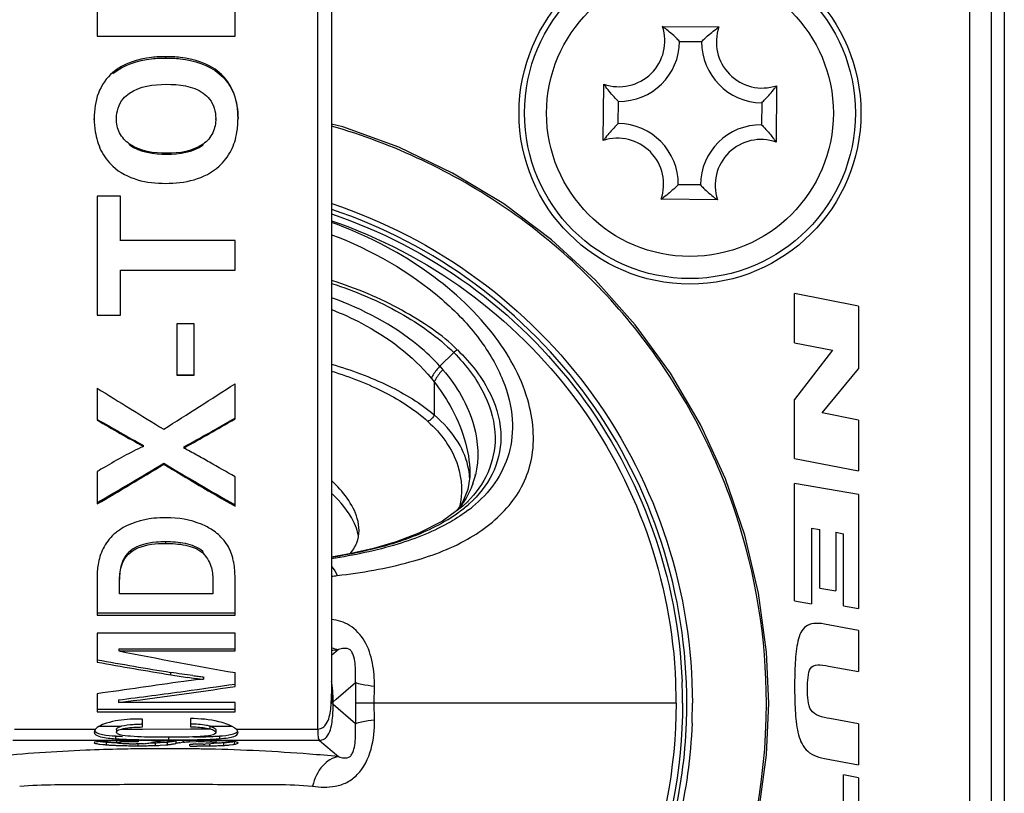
# Model space of a CAD drawing. Header units: millimetres. Extents: x 0 to 420, y -341 to 792.
# Tile 165 of 256: x 161.47 to 164.51, y 157.66 to 160.05. Entities that reach past the tile are written whole.
import ezdxf

# ---------------------------------------------------------------- set-up
doc = ezdxf.new("R2010")
doc.units = ezdxf.units.MM
doc.header["$LTSCALE"] = 23.1
doc.layers.get('0').update_dxf_attribs({"linetype": 'CONTINUOUS'})
doc.layers.add('_30_SOLID_GEOMETRY', color=7, linetype='CONTINUOUS')

msp = doc.modelspace()

# ---------------------------------------------------------------- linework, layer by layer
at = {"color": 7, "linetype": 'Continuous'}
for p, q in [((162.3933, 157.863), (162.3933, 160.6883)), ((162.4358, 160.6883), (162.4358, 157.971)), ((161.7133, 160.1248), (161.7133, 159.9988)), ((162.1383, 159.9988), (162.1383, 160.0757)), ((163.4563, 160.029), (163.6301, 160.0274)), ((161.7133, 159.9988), (162.1383, 159.9988)), ((163.5088, 159.9831), (163.5768, 159.9825)), ((161.9249, 159.9316), (161.9249, 159.9357)), ((161.762, 159.8836), (161.762, 159.8874)), ((162.0895, 159.8834), (162.0895, 159.8872)), ((163.2737, 159.6773), (163.2752, 159.851)), ((163.808, 159.8463), (163.8064, 159.6726)), ((163.3195, 159.7298), (163.3201, 159.7978)), ((163.7621, 159.7938), (163.7615, 159.7258)), ((161.7044, 159.7426), (161.7044, 159.7456)), ((161.7728, 159.7421), (161.7728, 159.745)), ((162.0788, 159.7426), (162.0788, 159.7456)), ((162.1475, 159.7426), (162.1475, 159.7456)), ((161.8131, 159.6638), (161.8131, 159.6663)), ((162.0401, 159.6638), (162.0401, 159.6663)), ((161.9279, 159.6355), (161.9279, 159.6379)), ((163.5729, 159.5405), (163.5049, 159.5411)), ((161.7855, 159.5056), (161.7133, 159.5056)), ((161.7133, 159.5056), (161.7133, 159.1386)), ((161.7855, 159.3685), (161.7855, 159.5056)), ((163.6253, 159.4947), (163.4516, 159.4962)), ((162.1383, 159.3692), (161.7855, 159.3692)), ((162.1383, 159.2773), (162.1383, 159.3692)), ((161.7855, 159.2773), (162.1383, 159.2773)), ((161.7855, 159.1386), (161.7855, 159.2773)), ((161.7133, 159.1386), (161.7855, 159.1386)), ((162.0122, 159.1118), (161.959, 159.1118)), ((161.959, 159.1118), (161.959, 158.9537)), ((162.0122, 158.9537), (162.0122, 159.1118)), ((162.7699, 158.9813), (162.8124, 159.0237)), ((162.7699, 158.9813), (162.7792, 158.9704)), ((161.959, 158.9554), (162.0122, 158.9554)), ((161.959, 158.9537), (162.0122, 158.9537)), ((162.7435, 158.9441), (162.7524, 158.933)), ((162.7524, 158.933), (162.7524, 158.8317)), ((161.7133, 158.9141), (161.7133, 158.8151)), ((162.1383, 158.819), (162.1383, 158.9277)), ((161.856, 158.734), (161.856, 158.7371)), ((161.98, 158.7322), (161.98, 158.729)), ((161.7133, 158.6569), (161.7133, 158.5571)), ((161.9184, 158.6825), (161.9184, 158.6791)), ((162.1383, 158.5498), (162.1383, 158.6406)), ((162.862, 158.6401), (162.8559, 158.6012)), ((162.8622, 158.6512), (162.862, 158.6401)), ((162.8622, 158.6512), (162.8622, 158.65)), ((162.8773, 158.6467), (162.877, 158.6456)), ((162.8794, 158.6459), (162.8791, 158.6448)), ((162.8559, 158.6012), (162.84, 158.5616)), ((162.8696, 158.6204), (162.8693, 158.6195)), ((162.8715, 158.6195), (162.8712, 158.6186)), ((162.8463, 158.569), (162.8459, 158.5682)), ((162.8472, 158.5684), (162.8468, 158.5677)), ((162.84, 158.5616), (162.8223, 158.5366)), ((162.8552, 158.5639), (162.8402, 158.5497)), ((162.8552, 158.5639), (162.8546, 158.5633)), ((162.8597, 158.5589), (162.859, 158.5583)), ((162.861, 158.5581), (162.8603, 158.5575)), ((161.9237, 158.4401), (161.9237, 158.4352)), ((161.8157, 158.4126), (161.8157, 158.4076)), ((162.0386, 158.4107), (162.0386, 158.4057)), ((161.7133, 158.3334), (161.7133, 158.2145)), ((162.1383, 158.2145), (162.1383, 158.3293)), ((161.782, 158.2797), (161.782, 158.3183)), ((162.07, 158.3219), (162.07, 158.2797)), ((162.07, 158.2797), (161.782, 158.2797)), ((161.7133, 158.2208), (162.1383, 158.2208)), ((161.7133, 158.2145), (162.1383, 158.2145)), ((162.1383, 158.1584), (161.7133, 158.1584)), ((161.7133, 158.1584), (161.7133, 158.0692)), ((162.1383, 158.1038), (162.1383, 158.1584)), ((161.7802, 158.1107), (162.1383, 158.1107)), ((161.7802, 158.1107), (161.7802, 158.1038)), ((161.7802, 158.1038), (162.1383, 158.1038)), ((162.4572, 158.1078), (162.4358, 158.0896)), ((161.9403, 158.0302), (161.9403, 158.0375)), ((162.0407, 158.024), (162.0407, 158.0166)), ((162.1383, 157.9943), (162.1383, 158.0369)), ((162.4396, 157.9809), (162.438, 157.996)), ((162.4498, 157.9549), (162.5099, 158.0067)), ((162.5672, 157.9428), (162.5679, 157.994)), ((161.7133, 157.9718), (161.7133, 157.9161)), ((161.779, 157.9527), (161.779, 157.9449)), ((162.1383, 157.9449), (161.779, 157.9449)), ((162.1383, 157.9161), (162.1383, 157.9449)), ((162.4408, 157.9471), (162.4498, 157.9549)), ((162.4408, 157.9385), (162.4408, 157.9471)), ((162.5099, 157.8788), (162.4408, 157.9385)), ((163.498, 157.9428), (162.5095, 157.9428)), ((162.5679, 157.8916), (162.5672, 157.9428)), ((161.7133, 157.9241), (162.1383, 157.9241)), ((161.7133, 157.9161), (162.1383, 157.9161)), ((161.7195, 157.8713), (161.7879, 157.8713)), ((161.8527, 157.8938), (161.8444, 157.8938)), ((161.8527, 157.8693), (161.8527, 157.8938)), ((162.0007, 157.8954), (162.0007, 157.8699)), ((162.0624, 157.8713), (162.1288, 157.8713)), ((161.4583, 157.863), (161.7086, 157.863)), ((161.7698, 157.8416), (161.7698, 157.8331)), ((161.7728, 157.8616), (161.7728, 157.8532)), ((161.7879, 157.863), (161.8527, 157.863)), ((161.8527, 157.863), (162.0007, 157.8632)), ((161.9329, 157.838), (161.9329, 157.8295)), ((162.0007, 157.8632), (162.0615, 157.8633)), ((162.0788, 157.8603), (162.0788, 157.8519)), ((162.0904, 157.8415), (162.0904, 157.8331)), ((162.1415, 157.863), (162.3933, 157.863)), ((161.9161, 157.828), (161.4533, 157.828)), ((161.7212, 157.8163), (161.7304, 157.8153)), ((161.7414, 157.8229), (161.7414, 157.8144)), ((161.7728, 157.8268), (161.7728, 157.8207)), ((161.7888, 157.8268), (161.7888, 157.8231)), ((161.8382, 157.8169), (161.8382, 157.8115)), ((161.8394, 157.8271), (161.8394, 157.8238)), ((161.8925, 157.8207), (161.8925, 157.8122)), ((161.9072, 157.8213), (161.9247, 157.8225)), ((161.9072, 157.8128), (161.9247, 157.814)), ((161.9294, 157.8229), (161.9294, 157.8144)), ((162.3983, 157.828), (161.9531, 157.828)), ((161.956, 157.8271), (161.956, 157.8186)), ((161.968, 157.8208), (161.9757, 157.822)), ((161.9797, 157.8274), (161.9797, 157.8226)), ((161.997, 157.8275), (161.997, 157.8238)), ((161.997, 157.8238), (162.0189, 157.8242)), ((161.9995, 157.8106), (161.9995, 157.8163)), ((162.0396, 157.8166), (162.0081, 157.8163)), ((162.0244, 157.8274), (162.0244, 157.8242)), ((162.0634, 157.8177), (162.046, 157.8168)), ((162.0596, 157.8168), (162.0596, 157.811)), ((162.0629, 157.8271), (162.0629, 157.8233)), ((162.07, 157.8183), (162.0634, 157.8177)), ((162.0788, 157.8268), (162.0788, 157.8206)), ((162.109, 157.8259), (162.0789, 157.8268)), ((162.1025, 157.8211), (162.1025, 157.8126)), ((162.1215, 157.8225), (162.1313, 157.8237)), ((162.1215, 157.814), (162.1313, 157.8152)), ((162.1354, 157.8243), (162.1354, 157.8158)), ((162.3983, 157.828), (162.4572, 157.7778)), ((161.8363, 157.8017), (161.8275, 157.8016))]:
    msp.add_line(p, q, dxfattribs=at)
for points in [[(163.7837, 157.9428), (163.777, 158.1), (163.7525, 158.2819), (163.7101, 158.4606), (163.6502, 158.6344), (163.5733, 158.8016), (163.4803, 158.9603), (163.372, 159.1092), (163.2494, 159.2466), (163.1138, 159.3712), (162.9666, 159.4818), (162.8092, 159.5772), (162.6432, 159.6566), (162.4702, 159.7192), (162.4358, 159.7279)], [(162.8402, 158.5497), (162.7779, 158.5038), (162.7053, 158.4665), (162.6351, 158.4399), (162.5657, 158.4196), (162.4964, 158.4038), (162.4358, 158.3928)], [(163.7521, 157.6016), (163.7769, 157.7834), (163.7837, 157.9428)]]:
    msp.add_lwpolyline(points, dxfattribs=at)
msp.add_circle((163.5408, 159.7618), 0.442, dxfattribs=at)
for centre, radius, start, end in [((163.3218, 159.9848), 0.1416, 250.7936, 18.1887), ((163.2435, 159.7378), 0.3607, 52.1321, 53.8346), ((163.8377, 159.7325), 0.3607, 125.1478, 126.8591), ((163.7638, 159.9808), 0.1416, 160.7936, 288.1887), ((163.3218, 159.9848), 0.187, 269.4912, 359.4912), ((163.7638, 159.9808), 0.187, 179.4912, 269.4912), ((163.5702, 160.0587), 0.3607, 215.1478, 216.8591), ((163.5168, 160.0592), 0.3607, 322.1321, 323.8346), ((163.3179, 159.5428), 0.187, 359.4912, 89.4912), ((163.7599, 159.5389), 0.187, 89.4912, 179.4912), ((163.5649, 159.4645), 0.3607, 142.1321, 143.8346), ((163.3179, 159.5428), 0.1416, 340.7936, 108.1887), ((163.7599, 159.5389), 0.1416, 70.7936, 198.1887), ((163.5115, 159.4649), 0.3607, 35.1478, 36.8591), ((163.2439, 159.7912), 0.3607, 305.1478, 306.8591), ((163.8382, 159.7858), 0.3607, 232.1321, 233.8346), ((172.1282, 175.525), 19.6059, 237.91272, 238.61748), ((151.6571, 175.1044), 19.2754, 302.1644, 302.93987), ((170.4673, 174.1433), 17.6496, 240.26497, 240.79688), ((170.4927, 174.0931), 17.6209, 240.11653, 240.65009), ((153.389, 174.1233), 17.6265, 299.16917, 299.76032), ((153.3637, 174.0732), 17.5978, 299.31586, 299.90884), ((156.0545, 168.3656), 11.3203, 299.99212, 301.19812), ((156.0365, 168.3338), 11.3053, 300.14136, 301.35084), ((164.6388, 153.622), 5.8231, 119.8915, 120.15804), ((167.773, 168.4533), 11.3905, 239.07004, 240.35105), ((167.7907, 168.4206), 11.3745, 238.91806, 240.20285), ((162.6311, 158.6223), 0.2311, 3.0737, 9.9591), ((162.6204, 158.7087), 0.2665, 340.4456, 346.1291), ((162.5941, 158.722), 0.296, 325.0818, 328.5788), ((162.583, 158.7298), 0.3096, 321.9621, 325.081), ((162.5876, 158.8578), 0.4057, 306.6551, 312.2433), ((162.5881, 158.8916), 0.4446, 307.4481, 309.3417), ((162.5334, 158.9333), 0.4986, 301.4851, 303.9988), ((162.5569, 158.8985), 0.4566, 303.9985, 306.7026), ((161.8817, 158.3306), 0.1767, 124.3689, 129.0095), ((162.3898, 158.6963), 0.3655, 277.2789, 280.0106), ((164.8453, 173.5096), 15.7077, 258.74759, 260.0765), ((162.1969, 160.6985), 2.6037, 275.2709, 275.7374), ((164.6609, 174.6531), 16.8368, 259.91755, 260.70122), ((164.6618, 174.5521), 16.7446, 259.85806, 260.64619), ((162.3187, 160.3587), 2.3591, 260.7708, 262.0407), ((162.1548, 159.1723), 1.154, 262.7211, 263.5311), ((162.1175, 158.8442), 0.8239, 263.5334, 264.645), ((159.8352, 173.3976), 15.5746, 277.16973, 278.50401), ((159.8048, 173.7105), 15.8811, 277.88757, 278.44954), ((162.2287, 157.969), 0.2111, 7.3536, 11.0954), ((167.3358, 157.943), 4.8263, 179.2428, 180.0017), ((161.94, 157.9428), 1.5581, 0.0015, 2.3839), ((161.9402, 157.9428), 1.5778, 0.0015, 2.3839), ((159.8566, 173.3354), 15.5023, 277.12358, 277.88822), ((161.9258, 157.9428), 1.8507, 180, 360), ((167.3373, 157.9427), 4.8278, 179.9983, 180.7574), ((161.9407, 157.9428), 1.5905, 357.807, 359.9987), ((161.9409, 157.9428), 1.6074, 357.807, 359.9987), ((161.8661, 157.1929), 0.6848, 91.1191, 92.2727), ((161.8278, 158.6985), 0.8588, 266.1279, 266.2796), ((161.8404, 158.9025), 1.0633, 266.3123, 267.3695), ((161.9676, 160.625), 2.7868, 270.8878, 271.1377), ((161.9839, 159.8411), 2.0027, 271.1157, 271.8355), ((162.0075, 159.1155), 1.2767, 271.8227, 272.8293), ((162.0255, 158.7409), 0.9017, 272.8571, 273.4487), ((162.0384, 158.5303), 0.6908, 273.4378, 274.318), ((161.7615, 158.1496), 0.3273, 263.1814, 264.548), ((161.7808, 158.3512), 0.5298, 264.5347, 265.7297), ((161.7808, 158.3422), 0.5293, 264.53, 265.726), ((161.798, 158.5772), 0.7564, 265.707, 266.6901), ((161.798, 158.5679), 0.7557, 265.7033, 266.6869), ((161.7982, 156.3505), 1.4763, 90.9879, 92.03), ((161.8092, 158.7686), 0.9482, 266.6815, 267.5401), ((161.8092, 158.7593), 0.9474, 266.6783, 267.5381), ((161.8153, 158.9052), 1.0849, 267.5284, 267.7477), ((161.8199, 159.0101), 1.1984, 267.5413, 268.2792), ((161.839, 158.8629), 1.0321, 266.1521, 267.3671), ((161.8069, 155.8762), 1.9507, 90.6281, 91.0029), ((161.8284, 159.285), 1.4735, 268.2704, 268.92), ((161.8168, 154.9834), 2.8436, 90.4658, 90.6296), ((161.7997, 157.5652), 0.2581, 92.4205, 93.1355), ((161.809, 157.3399), 0.4836, 91.6588, 92.3996), ((161.8238, 154.1257), 3.7013, 90.3348, 90.4663), ((161.8236, 156.8251), 0.9986, 90.7503, 91.6371), ((161.8342, 159.5977), 1.7862, 268.9242, 269.5051), ((161.8369, 151.5124), 6.3146, 89.97715, 90.31487), ((161.8423, 155.424), 2.3998, 90.0695, 90.7596), ((161.8267, 158.6861), 0.8692, 269.0452, 270.0349), ((161.8373, 159.9122), 2.1007, 269.4947, 269.7259), ((161.8381, 160.0971), 2.2856, 269.7262, 270.0019), ((161.8274, 158.5984), 0.7815, 269.9936, 270.4221), ((161.8383, 160.2396), 2.4281, 269.997, 270.2369), ((161.8397, 159.9032), 2.0917, 270.2365, 270.5035), ((161.8423, 159.6161), 1.8046, 270.5032, 270.8003), ((161.8478, 159.2436), 1.4321, 270.787, 271.475), ((161.8501, 159.1543), 1.3343, 271.1179, 271.4862), ((161.8552, 158.9566), 1.1365, 271.4846, 271.8777), ((161.8552, 158.9471), 1.1355, 271.4861, 271.8793), ((161.8636, 158.715), 0.8947, 271.847, 272.794), ((161.8636, 158.7057), 0.894, 271.8486, 272.7964), ((161.9416, 157.4618), 0.3648, 93.2156, 94.0034), ((161.9033, 158.0687), 0.2471, 274.9563, 276.0513), ((161.9033, 158.0599), 0.2469, 274.9608, 276.0565), ((161.8874, 158.1645), 0.3527, 279.2578, 281.0279), ((161.8922, 158.1448), 0.3241, 279.219, 279.964), ((161.8858, 158.1818), 0.3616, 279.9586, 280.5988), ((161.8821, 158.2018), 0.3819, 280.5963, 280.748), ((161.8753, 158.2372), 0.418, 280.7526, 281.137), ((161.8712, 158.2495), 0.4392, 280.9866, 281.1422), ((162.0449, 157.3682), 0.459, 99.6483, 101.1631), ((162.0066, 157.6119), 0.2124, 97.259, 98.3574), ((161.9997, 161.2711), 3.4549, 269.997, 270.1395), ((162.0003, 164.5506), 6.74, 269.99345, 270.17426), ((162.0084, 153.0284), 4.7991, 89.7615, 90.0041), ((162.0243, 156.4307), 1.3935, 89.996, 90.2196), ((162.0062, 162.527), 4.7163, 270.1778, 270.3018), ((162.0158, 154.4909), 3.3365, 89.1609, 89.7835), ((162.0118, 161.4501), 3.6394, 270.3018, 270.4576), ((162.0269, 158.3998), 0.5833, 271.2472, 271.8799), ((162.0206, 160.3779), 2.5672, 270.4528, 270.6658), ((162.0301, 159.5622), 1.7515, 270.665, 270.9652), ((162.0408, 158.9194), 1.1086, 270.973, 271.7272), ((162.0312, 155.5867), 2.2406, 88.7798, 89.144), ((162.0326, 158.6023), 0.7714, 272.8162, 274.2951), ((162.0412, 158.9041), 1.0933, 271.7282, 272.1082), ((162.0412, 158.9152), 1.0959, 271.9394, 272.1061), ((162.0408, 158.9244), 1.105, 272.1065, 272.478), ((162.0408, 158.9149), 1.1041, 272.1085, 272.4801), ((162.0397, 158.9499), 1.1305, 272.4801, 273.1862), ((162.0397, 158.9404), 1.1295, 272.4822, 273.1889), ((162.0762, 158.3021), 0.4817, 273.1297, 274.7057), ((162.0762, 158.2931), 0.4813, 273.1324, 274.7098), ((162.0874, 158.1636), 0.3427, 274.7402, 275.711), ((162.0874, 158.1547), 0.3424, 274.7442, 275.7164), ((162.1092, 157.9706), 0.157, 278.0931, 279.599), ((161.9231, 151.5911), 6.2113, 90.88262, 91.24505), ((161.925, 151.4724), 6.33, 90.62518, 90.80329), ((161.9251, 151.4372), 6.3652, 89.46642, 90.62206), ((161.9243, 151.317), 6.4854, 89.33517, 89.4696), ((161.9254, 151.3994), 6.4029, 88.92036, 89.33614), ((161.9281, 151.5515), 6.2509, 88.80411, 88.9195)]:
    msp.add_arc(centre, radius, start, end, dxfattribs=at)
for points, knots in [([(163.5088, 159.9831), (163.5055, 159.9864), (163.4915, 160.0003), (163.4767, 160.0133), (163.4649, 160.0225)], [0, 0, 0, 0, 0.237509, 1, 1, 1, 1]), ([(163.5768, 159.9825), (163.5801, 159.9858), (163.5943, 159.9994), (163.6093, 160.0121), (163.6213, 160.0211)], [0, 0, 0, 0, 0.237523, 1, 1, 1, 1]), ([(161.9249, 159.9357), (161.9103, 159.9357), (161.8535, 159.9333), (161.7945, 159.9148), (161.762, 159.8874)], [0, 0, 0, 0, 0.256061, 1, 1, 1, 1]), ([(161.762, 159.8836), (161.7946, 159.9109), (161.8535, 159.9292), (161.9103, 159.9316), (161.9249, 159.9316)], [0, 0, 0, 0, 0.744005, 1, 1, 1, 1]), ([(162.0895, 159.8872), (162.0566, 159.9148), (161.997, 159.9333), (161.9397, 159.9357), (161.9249, 159.9357)], [0, 0, 0, 0, 0.744019, 1, 1, 1, 1]), ([(161.9249, 159.9316), (161.9397, 159.9316), (161.997, 159.9292), (162.0565, 159.9109), (162.0895, 159.8834)], [0, 0, 0, 0, 0.255934, 1, 1, 1, 1]), ([(161.762, 159.8874), (161.742, 159.8705), (161.7108, 159.825), (161.7044, 159.7717), (161.7044, 159.7456)], [0, 0, 0, 0, 0.500175, 1, 1, 1, 1]), ([(162.1475, 159.7456), (162.1475, 159.7718), (162.1411, 159.8251), (162.1095, 159.8704), (162.0895, 159.8872)], [0, 0, 0, 0, 0.499752, 1, 1, 1, 1]), ([(162.0895, 159.8834), (162.1091, 159.867), (162.1403, 159.8231), (162.1472, 159.7711), (162.1475, 159.7456)], [0, 0, 0, 0, 0.500566, 1, 1, 1, 1]), ([(163.3201, 159.7978), (163.3169, 159.8011), (163.3033, 159.8153), (163.2905, 159.8303), (163.2815, 159.8423)], [0, 0, 0, 0, 0.237523, 1, 1, 1, 1]), ([(163.7621, 159.7938), (163.7654, 159.7971), (163.7793, 159.8111), (163.7923, 159.8259), (163.8015, 159.8378)], [0, 0, 0, 0, 0.237509, 1, 1, 1, 1]), ([(161.8131, 159.6663), (161.8005, 159.6752), (161.7788, 159.6988), (161.7728, 159.73), (161.7728, 159.745)], [0, 0, 0, 0, 0.506552, 1, 1, 1, 1]), ([(162.0788, 159.7456), (162.0788, 159.7306), (162.0735, 159.6994), (162.0525, 159.6753), (162.0401, 159.6663)], [0, 0, 0, 0, 0.49389, 1, 1, 1, 1]), ([(163.7765, 157.9428), (163.7765, 158.1411), (163.7117, 158.5406), (163.4297, 159.0759), (162.993, 159.4945), (162.6268, 159.667), (162.4362, 159.7217)], [0, 0, 0, 0, 0.25, 0.5, 0.75, 1, 1, 1, 1]), ([(163.3195, 159.7298), (163.3162, 159.7265), (163.3023, 159.7125), (163.2893, 159.6977), (163.2801, 159.6859)], [0, 0, 0, 0, 0.237509, 1, 1, 1, 1]), ([(163.7615, 159.7258), (163.7648, 159.7225), (163.7784, 159.7083), (163.7911, 159.6933), (163.8001, 159.6813)], [0, 0, 0, 0, 0.237523, 1, 1, 1, 1]), ([(161.7075, 159.7041), (161.7106, 159.6844), (161.7219, 159.6449), (161.7467, 159.6117), (161.7616, 159.5979)], [0, 0, 0, 0, 0.495436, 1, 1, 1, 1]), ([(162.0893, 159.598), (162.1043, 159.6116), (162.1293, 159.6442), (162.141, 159.6832), (162.1442, 159.7028)], [0, 0, 0, 0, 0.504635, 1, 1, 1, 1]), ([(161.7616, 159.5979), (161.7829, 159.5784), (161.8367, 159.5508), (161.8952, 159.5453), (161.9243, 159.5453)], [0, 0, 0, 0, 0.497325, 1, 1, 1, 1]), ([(161.9243, 159.5453), (161.9538, 159.5453), (162.013, 159.5509), (162.0676, 159.5785), (162.0893, 159.598)], [0, 0, 0, 0, 0.502564, 1, 1, 1, 1]), ([(163.5049, 159.5411), (163.5015, 159.5378), (163.4873, 159.5243), (163.4723, 159.5115), (163.4603, 159.5025)], [0, 0, 0, 0, 0.237523, 1, 1, 1, 1]), ([(163.5729, 159.5405), (163.5761, 159.5372), (163.5901, 159.5233), (163.6049, 159.5103), (163.6168, 159.5011)], [0, 0, 0, 0, 0.237509, 1, 1, 1, 1]), ([(162.4363, 159.4828), (162.5962, 159.4299), (162.9013, 159.2724), (163.2627, 158.9081), (163.4949, 158.4504), (163.5483, 158.1112), (163.5483, 157.9428)], [0, 0, 0, 0, 0.249999, 0.49999, 0.749983, 1, 1, 1, 1]), ([(162.4359, 159.451), (162.5866, 159.4001), (162.8743, 159.2515), (163.2192, 158.9118), (163.4485, 158.4853), (163.5099, 158.1673), (163.5165, 158.0084)], [0, 0, 0, 0, 0.249998, 0.499987, 0.749985, 1, 1, 1, 1]), ([(163.5313, 157.9428), (163.5313, 158.109), (163.4788, 158.4437), (163.2502, 158.8955), (162.8944, 159.2558), (162.5939, 159.4121), (162.4363, 159.4649)], [0, 0, 0, 0, 0.250017, 0.50001, 0.750001, 1, 1, 1, 1]), ([(162.4534, 158.3363), (162.5289, 158.3449), (162.6669, 158.3688), (162.8514, 158.4355), (162.9692, 158.5263), (163.0295, 158.6177), (163.0667, 158.7273), (163.0498, 158.8992), (162.931, 159.1062), (162.72, 159.2962), (162.5366, 159.3882), (162.4358, 159.425)], [0, 0, 0, 0, 0.129115, 0.236784, 0.330423, 0.375217, 0.42093, 0.524494, 0.656022, 0.817848, 1, 1, 1, 1]), ([(162.4359, 159.4299), (162.584, 159.3792), (162.8665, 159.232), (163.205, 158.8968), (163.4299, 158.4768), (163.4902, 158.164), (163.4967, 158.0076)], [0, 0, 0, 0, 0.249998, 0.499987, 0.749986, 1, 1, 1, 1]), ([(162.436, 159.387), (162.5584, 159.3403), (162.7271, 159.2464), (162.8919, 159.0745), (162.9673, 158.9469), (162.9989, 158.8236), (162.9888, 158.712), (162.9432, 158.618), (162.896, 158.5692), (162.8699, 158.5478)], [0, 0, 0, 0, 0.344839, 0.494302, 0.622577, 0.730493, 0.823901, 0.911207, 1, 1, 1, 1]), ([(162.8239, 159.0314), (162.8008, 159.0562), (162.7442, 159.0994), (162.6516, 159.1569), (162.5478, 159.207), (162.474, 159.2338), (162.436, 159.2459)], [0, 0, 0, 0, 0.227573, 0.473874, 0.732072, 1, 1, 1, 1]), ([(162.4361, 159.2367), (162.5089, 159.2129), (162.6435, 159.1567), (162.7638, 159.0719), (162.8124, 159.0237)], [0, 0, 0, 0, 0.528079, 1, 1, 1, 1]), ([(162.7699, 158.9813), (162.7495, 159.004), (162.6531, 159.0956), (162.5317, 159.1576), (162.436, 159.1925)], [0, 0, 0, 0, 0.2309, 1, 1, 1, 1]), ([(162.4365, 159.1561), (162.4676, 159.1437), (162.5814, 159.0923), (162.6852, 159.0148), (162.7435, 158.9441)], [0, 0, 0, 0, 0.267289, 1, 1, 1, 1]), ([(162.8124, 159.0237), (162.8513, 158.985), (162.9123, 158.9049), (162.9497, 158.7697), (162.9249, 158.6509), (162.8808, 158.5896), (162.8552, 158.5639)], [0, 0, 0, 0, 0.318338, 0.572468, 0.789382, 1, 1, 1, 1]), ([(162.8239, 159.0317), (162.8655, 158.9918), (162.9307, 158.9091), (162.969, 158.7676), (162.9384, 158.6448), (162.889, 158.5837), (162.861, 158.5581)], [0, 0, 0, 0, 0.320968, 0.573343, 0.788382, 1, 1, 1, 1]), ([(162.436, 158.988), (162.4962, 158.9701), (162.6075, 158.9293), (162.71, 158.8675), (162.7524, 158.8317)], [0, 0, 0, 0, 0.530827, 1, 1, 1, 1]), ([(162.4366, 158.9664), (162.4933, 158.9486), (162.598, 158.9079), (162.6938, 158.8468), (162.7328, 158.8114)], [0, 0, 0, 0, 0.530043, 1, 1, 1, 1]), ([(162.7699, 158.9813), (162.767, 158.9785), (162.7567, 158.9673), (162.7481, 158.9544), (162.7435, 158.9441)], [0, 0, 0, 0, 0.261012, 1, 1, 1, 1]), ([(162.7792, 158.9704), (162.7708, 158.9623), (162.761, 158.95), (162.7539, 158.9363), (162.7524, 158.933)], [0, 0, 0, 0, 0.761843, 1, 1, 1, 1]), ([(162.7792, 158.9704), (162.822, 158.9204), (162.8838, 158.8169), (162.8913, 158.695), (162.8794, 158.6459)], [0, 0, 0, 0, 0.566014, 1, 1, 1, 1]), ([(162.7524, 158.933), (162.7704, 158.9097), (162.8271, 158.8255), (162.8619, 158.7236), (162.8622, 158.6512)], [0, 0, 0, 0, 0.28873, 1, 1, 1, 1]), ([(162.7524, 158.8317), (162.7498, 158.8247), (162.7432, 158.8167), (162.7348, 158.8121), (162.7328, 158.8113)], [0, 0, 0, 0, 0.776293, 1, 1, 1, 1]), ([(162.7328, 158.8114), (162.7735, 158.7743), (162.8355, 158.6914), (162.8401, 158.5881), (162.8305, 158.5465)], [0, 0, 0, 0, 0.563556, 1, 1, 1, 1]), ([(162.8587, 158.6623), (162.8535, 158.6922), (162.8279, 158.7571), (162.7802, 158.8068), (162.7524, 158.8317)], [0, 0, 0, 0, 0.448326, 1, 1, 1, 1]), ([(162.1383, 158.6406), (162.1121, 158.6556), (162.0729, 158.6782), (162.0202, 158.7077), (161.9938, 158.7226), (161.98, 158.729)], [0, 0, 0, 0, 0.498647, 0.748872, 1, 1, 1, 1]), ([(162.5208, 158.4752), (162.5208, 158.4875), (162.5106, 158.5466), (162.4705, 158.5956), (162.4368, 158.6282)], [0, 0, 0, 0, 0.20696, 1, 1, 1, 1]), ([(162.515, 158.4751), (162.5121, 158.4847), (162.4941, 158.5278), (162.463, 158.5641), (162.4367, 158.5892)], [0, 0, 0, 0, 0.215451, 1, 1, 1, 1]), ([(161.9261, 158.5146), (161.9133, 158.5146), (161.8634, 158.5124), (161.8127, 158.4975), (161.782, 158.4764)], [0, 0, 0, 0, 0.255928, 1, 1, 1, 1]), ([(162.7938, 158.508), (162.7447, 158.478), (162.6269, 158.4295), (162.5035, 158.403), (162.436, 158.392)], [0, 0, 0, 0, 0.457101, 1, 1, 1, 1]), ([(162.1114, 158.4352), (162.1086, 158.4391), (162.0966, 158.4546), (162.0816, 158.4678), (162.0693, 158.4761)], [0, 0, 0, 0, 0.242679, 1, 1, 1, 1]), ([(162.8031, 158.5019), (162.752, 158.4723), (162.631, 158.4245), (162.5045, 158.3985), (162.4356, 158.3878)], [0, 0, 0, 0, 0.458558, 1, 1, 1, 1]), ([(162.492, 158.4026), (162.501, 158.4128), (162.5159, 158.4355), (162.5208, 158.4623), (162.5208, 158.4752)], [0, 0, 0, 0, 0.512826, 1, 1, 1, 1]), ([(161.7705, 158.4679), (161.756, 158.4561), (161.7323, 158.4277), (161.7206, 158.393), (161.7173, 158.376)], [0, 0, 0, 0, 0.519218, 1, 1, 1, 1]), ([(161.9237, 158.4401), (161.9141, 158.4401), (161.8771, 158.4387), (161.8374, 158.43), (161.8157, 158.4126)], [0, 0, 0, 0, 0.257758, 1, 1, 1, 1]), ([(161.8157, 158.4076), (161.8228, 158.4132), (161.8561, 158.4318), (161.8952, 158.4352), (161.9237, 158.4352)], [0, 0, 0, 0, 0.240891, 1, 1, 1, 1]), ([(162.0386, 158.4107), (162.0242, 158.424), (161.984, 158.4379), (161.9443, 158.4401), (161.9237, 158.4401)], [0, 0, 0, 0, 0.487149, 1, 1, 1, 1]), ([(161.9237, 158.4352), (161.9443, 158.4352), (161.9841, 158.433), (162.0243, 158.4189), (162.0386, 158.4057)], [0, 0, 0, 0, 0.512966, 1, 1, 1, 1]), ([(162.1345, 158.376), (162.1335, 158.3811), (162.129, 158.4018), (162.1206, 158.422), (162.1114, 158.4352)], [0, 0, 0, 0, 0.242862, 1, 1, 1, 1]), ([(161.8157, 158.4126), (161.8026, 158.4021), (161.7849, 158.3721), (161.782, 158.3395), (161.782, 158.3239)], [0, 0, 0, 0, 0.51962, 1, 1, 1, 1]), ([(161.782, 158.3183), (161.782, 158.334), (161.7849, 158.3668), (161.8025, 158.397), (161.8157, 158.4076)], [0, 0, 0, 0, 0.480495, 1, 1, 1, 1]), ([(162.0386, 158.4057), (162.0502, 158.3949), (162.0666, 158.3673), (162.07, 158.3366), (162.07, 158.3219)], [0, 0, 0, 0, 0.519129, 1, 1, 1, 1]), ([(162.5679, 157.994), (162.5686, 158.0182), (162.5644, 158.0666), (162.543, 158.1349), (162.4966, 158.1855), (162.4552, 158.1986), (162.4358, 158.2006)], [0, 0, 0, 0, 0.269234, 0.536562, 0.783268, 1, 1, 1, 1]), ([(162.5099, 158.0068), (162.5103, 158.0243), (162.5099, 158.0504), (162.5068, 158.0816), (162.5004, 158.0973), (162.4925, 158.1109), (162.4742, 158.1128), (162.4626, 158.1097), (162.4573, 158.1078)], [0, 0, 0, 0, 0.373636, 0.559393, 0.659416, 0.737565, 0.880012, 1, 1, 1, 1]), ([(162.568, 157.994), (162.5548, 157.9955), (162.5356, 157.9988), (162.5151, 158.0028), (162.5099, 158.0068)], [0, 0, 0, 0, 0.66718, 1, 1, 1, 1]), ([(162.3933, 157.863), (162.3987, 157.863), (162.4097, 157.8661), (162.4273, 157.8868), (162.4343, 157.9243), (162.4358, 157.9554), (162.4358, 157.9711)], [0, 0, 0, 0, 0.127481, 0.253316, 0.626166, 1, 1, 1, 1]), ([(162.4408, 157.9385), (162.438, 157.9409), (162.4364, 157.9532), (162.4358, 157.9637), (162.4358, 157.9711)], [0, 0, 0, 0, 0.328773, 1, 1, 1, 1]), ([(162.4358, 157.971), (162.4358, 157.967), (162.4358, 157.96), (162.437, 157.9527), (162.4374, 157.9467), (162.4402, 157.9466), (162.4408, 157.9471)], [0, 0, 0, 0, 0.453738, 0.757949, 0.918434, 1, 1, 1, 1]), ([(163.5471, 157.8813), (163.5391, 157.673), (163.4409, 157.255), (163.0683, 156.7336), (162.5259, 156.3911), (161.8943, 156.2795), (161.2674, 156.415), (160.7384, 156.7778), (160.3858, 157.3128), (160.3034, 157.7343), (160.3034, 157.9428)], [0, 0, 0, 0, 0.124998, 0.249998, 0.374998, 0.499998, 0.624999, 0.749999, 0.874999, 1, 1, 1, 1]), ([(160.3204, 157.9428), (160.3204, 157.7365), (160.4019, 157.3194), (160.7508, 156.79), (161.2743, 156.431), (161.8946, 156.2969), (162.5196, 156.4074), (163.0563, 156.7463), (163.425, 157.2622), (163.5222, 157.6758), (163.5301, 157.882)], [0, 0, 0, 0, 0.125001, 0.250001, 0.375001, 0.500002, 0.625002, 0.750002, 0.875002, 1, 1, 1, 1]), ([(163.5179, 157.9428), (163.5179, 157.7384), (163.4372, 157.3253), (163.092, 156.8006), (162.5738, 156.4444), (161.9594, 156.3107), (161.3402, 156.419), (160.8077, 156.7535), (160.4411, 157.2636), (160.3436, 157.673), (160.3351, 157.8772)], [0, 0, 0, 0, 0.125001, 0.250001, 0.375002, 0.500002, 0.625002, 0.750002, 0.875002, 1, 1, 1, 1]), ([(163.498, 157.9428), (163.498, 157.741), (163.4183, 157.333), (163.0774, 156.8149), (162.5657, 156.4631), (161.959, 156.3311), (161.3475, 156.438), (160.8217, 156.7684), (160.4597, 157.272), (160.3633, 157.6764), (160.355, 157.878)], [0, 0, 0, 0, 0.125001, 0.250001, 0.375002, 0.500002, 0.625002, 0.750002, 0.875002, 1, 1, 1, 1]), ([(162.3983, 157.828), (162.4037, 157.828), (162.4148, 157.8313), (162.4324, 157.8525), (162.4392, 157.8908), (162.4408, 157.9225), (162.4408, 157.9385)], [0, 0, 0, 0, 0.125601, 0.250548, 0.624749, 1, 1, 1, 1]), ([(161.7424, 157.881), (161.7383, 157.8797), (161.7263, 157.8753), (161.7142, 157.8694), (161.7086, 157.863)], [0, 0, 0, 0, 0.336651, 1, 1, 1, 1]), ([(161.8444, 157.8938), (161.8348, 157.8938), (161.8005, 157.893), (161.7659, 157.8885), (161.7424, 157.881)], [0, 0, 0, 0, 0.280349, 1, 1, 1, 1]), ([(161.7728, 157.8616), (161.7728, 157.8622), (161.7736, 157.8655), (161.777, 157.8673), (161.7795, 157.8684)], [0, 0, 0, 0, 0.172496, 1, 1, 1, 1]), ([(161.8389, 157.8771), (161.8342, 157.877), (161.8171, 157.876), (161.7998, 157.8744), (161.7879, 157.8713)], [0, 0, 0, 0, 0.279338, 1, 1, 1, 1]), ([(161.7879, 157.863), (161.7922, 157.8641), (161.8137, 157.8681), (161.8355, 157.8689), (161.8527, 157.8693)], [0, 0, 0, 0, 0.207067, 1, 1, 1, 1]), ([(162.1096, 157.8794), (162.1026, 157.8819), (162.0672, 157.892), (162.0301, 157.8948), (162.0007, 157.8954)], [0, 0, 0, 0, 0.201053, 1, 1, 1, 1]), ([(162.0624, 157.8713), (162.0585, 157.8725), (162.0382, 157.8769), (162.0173, 157.8778), (162.0007, 157.8782)], [0, 0, 0, 0, 0.198603, 1, 1, 1, 1]), ([(162.0007, 157.8699), (162.0065, 157.8698), (162.0268, 157.869), (162.0474, 157.8674), (162.0615, 157.8633)], [0, 0, 0, 0, 0.282261, 1, 1, 1, 1]), ([(162.0624, 157.8713), (162.0612, 157.8713), (162.0592, 157.8675), (162.0609, 157.865), (162.0615, 157.8633)], [0, 0, 0, 0, 0.400148, 1, 1, 1, 1]), ([(162.0624, 157.8713), (162.0669, 157.87), (162.0733, 157.8682), (162.0788, 157.8625), (162.0788, 157.8603)], [0, 0, 0, 0, 0.676875, 1, 1, 1, 1]), ([(162.1415, 157.863), (162.1399, 157.8645), (162.1301, 157.8716), (162.1188, 157.8761), (162.1096, 157.8794)], [0, 0, 0, 0, 0.184756, 1, 1, 1, 1]), ([(162.3774, 157.6871), (162.3888, 157.685), (162.4123, 157.6831), (162.4483, 157.6852), (162.4847, 157.6972), (162.53, 157.7309), (162.5631, 157.8007), (162.5688, 157.8611), (162.5679, 157.8916)], [0, 0, 0, 0, 0.106386, 0.214504, 0.327573, 0.45074, 0.720879, 1, 1, 1, 1]), ([(162.4573, 157.7778), (162.4626, 157.7759), (162.4742, 157.7728), (162.4925, 157.7747), (162.5004, 157.7883), (162.507, 157.804), (162.5098, 157.8352), (162.5103, 157.8613), (162.5099, 157.8788)], [0, 0, 0, 0, 0.119751, 0.261651, 0.341491, 0.440326, 0.626476, 1, 1, 1, 1]), ([(162.5099, 157.8788), (162.5151, 157.8828), (162.5356, 157.8868), (162.5548, 157.8901), (162.568, 157.8916)], [0, 0, 0, 0, 0.332813, 1, 1, 1, 1]), ([(161.7086, 157.863), (161.7079, 157.8622), (161.7058, 157.8595), (161.7044, 157.8561), (161.7044, 157.8536)], [0, 0, 0, 0, 0.298606, 1, 1, 1, 1]), ([(161.7053, 157.8581), (161.7058, 157.8571), (161.7096, 157.8519), (161.7161, 157.8497), (161.7211, 157.8483)], [0, 0, 0, 0, 0.178878, 1, 1, 1, 1]), ([(161.7055, 157.8493), (161.7088, 157.8431), (161.7336, 157.8358), (161.7544, 157.8342), (161.7698, 157.8331)], [0, 0, 0, 0, 0.312528, 1, 1, 1, 1]), ([(161.7211, 157.8483), (161.7241, 157.8474), (161.7401, 157.8438), (161.7565, 157.8425), (161.7698, 157.8416)], [0, 0, 0, 0, 0.189595, 1, 1, 1, 1]), ([(161.7728, 157.8532), (161.7728, 157.8541), (161.7752, 157.8602), (161.7827, 157.8616), (161.7879, 157.863)], [0, 0, 0, 0, 0.136547, 1, 1, 1, 1]), ([(161.8161, 157.8405), (161.8049, 157.8413), (161.7918, 157.8414), (161.7728, 157.849), (161.7728, 157.8532)], [0, 0, 0, 0, 0.726962, 1, 1, 1, 1]), ([(161.9329, 157.8374), (161.9228, 157.8374), (161.8839, 157.8376), (161.8449, 157.8383), (161.8161, 157.8405)], [0, 0, 0, 0, 0.25872, 1, 1, 1, 1]), ([(162.0431, 157.8405), (162.0347, 157.8397), (161.998, 157.8376), (161.9612, 157.8374), (161.9329, 157.8374)], [0, 0, 0, 0, 0.22981, 1, 1, 1, 1]), ([(162.0788, 157.8519), (162.0788, 157.8483), (162.0632, 157.8417), (162.0523, 157.8414), (162.0431, 157.8405)], [0, 0, 0, 0, 0.279767, 1, 1, 1, 1]), ([(162.0615, 157.8633), (162.0661, 157.8619), (162.0729, 157.8602), (162.0788, 157.8542), (162.0788, 157.8519)], [0, 0, 0, 0, 0.680037, 1, 1, 1, 1]), ([(162.0904, 157.8415), (162.1034, 157.8425), (162.1218, 157.8442), (162.1424, 157.8505), (162.1459, 157.8557)], [0, 0, 0, 0, 0.676322, 1, 1, 1, 1]), ([(162.0904, 157.8331), (162.0993, 157.8337), (162.1147, 157.8356), (162.1342, 157.8385), (162.1475, 157.8467), (162.1475, 157.8525)], [0, 0, 0, 0, 0.428504, 0.722892, 1, 1, 1, 1]), ([(162.1475, 157.8525), (162.1475, 157.8533), (162.1469, 157.8574), (162.144, 157.8608), (162.1415, 157.863)], [0, 0, 0, 0, 0.203006, 1, 1, 1, 1]), ([(162.3933, 157.863), (162.3933, 157.8549), (162.394, 157.8439), (162.3954, 157.8305), (162.3983, 157.828)], [0, 0, 0, 0, 0.676529, 1, 1, 1, 1]), ([(161.7159, 157.824), (161.713, 157.8236), (161.7099, 157.8231), (161.7044, 157.8219), (161.7044, 157.8209)], [0, 0, 0, 0, 0.733671, 1, 1, 1, 1]), ([(161.7044, 157.8209), (161.7044, 157.8194), (161.7124, 157.8178), (161.7168, 157.8169), (161.7212, 157.8163)], [0, 0, 0, 0, 0.249491, 1, 1, 1, 1]), ([(161.746, 157.8259), (161.7427, 157.8258), (161.7327, 157.8254), (161.7226, 157.8248), (161.7159, 157.824)], [0, 0, 0, 0, 0.321786, 1, 1, 1, 1]), ([(161.7728, 157.8207), (161.7728, 157.8216), (161.779, 157.8223), (161.7821, 157.8227), (161.7856, 157.8229)], [0, 0, 0, 0, 0.207847, 1, 1, 1, 1]), ([(161.7881, 157.818), (161.7846, 157.8182), (161.7797, 157.8188), (161.7745, 157.8194), (161.7732, 157.8202)], [0, 0, 0, 0, 0.697975, 1, 1, 1, 1]), ([(161.8123, 157.817), (161.8099, 157.8171), (161.8019, 157.8173), (161.7938, 157.8176), (161.7881, 157.818)], [0, 0, 0, 0, 0.292009, 1, 1, 1, 1]), ([(161.7916, 157.8319), (161.7956, 157.8317), (161.8122, 157.831), (161.8288, 157.8305), (161.8414, 157.8303)], [0, 0, 0, 0, 0.238909, 1, 1, 1, 1]), ([(161.856, 157.8177), (161.8544, 157.8175), (161.8468, 157.8171), (161.8392, 157.817), (161.8331, 157.8169)], [0, 0, 0, 0, 0.201544, 1, 1, 1, 1]), ([(161.8414, 157.8303), (161.8489, 157.8301), (161.8794, 157.8297), (161.9099, 157.8295), (161.9329, 157.8295)], [0, 0, 0, 0, 0.244447, 1, 1, 1, 1]), ([(161.856, 157.8177), (161.8589, 157.8179), (161.8673, 157.8188), (161.8757, 157.8202), (161.8811, 157.8212)], [0, 0, 0, 0, 0.34218, 1, 1, 1, 1]), ([(161.9161, 157.8257), (161.9125, 157.8254), (161.9007, 157.8244), (161.8891, 157.8227), (161.8811, 157.8212)], [0, 0, 0, 0, 0.312069, 1, 1, 1, 1]), ([(161.9531, 157.8271), (161.95, 157.827), (161.9393, 157.8268), (161.9286, 157.8264), (161.9211, 157.826)], [0, 0, 0, 0, 0.296532, 1, 1, 1, 1]), ([(161.9294, 157.8229), (161.9308, 157.8231), (161.9357, 157.8237), (161.9407, 157.8244), (161.9442, 157.8249)], [0, 0, 0, 0, 0.290579, 1, 1, 1, 1]), ([(161.9294, 157.8144), (161.9308, 157.8146), (161.9357, 157.8151), (161.9407, 157.8159), (161.9441, 157.8164)], [0, 0, 0, 0, 0.290536, 1, 1, 1, 1]), ([(161.9329, 157.8295), (161.9556, 157.8295), (161.9856, 157.8296), (162.0156, 157.8301), (162.0229, 157.8303)], [0, 0, 0, 0, 0.755511, 1, 1, 1, 1]), ([(162.0081, 157.8275), (162.0034, 157.8275), (161.985, 157.8274), (161.9667, 157.8273), (161.9531, 157.8271)], [0, 0, 0, 0, 0.259067, 1, 1, 1, 1]), ([(161.9797, 157.8226), (161.9808, 157.8227), (161.9865, 157.8233), (161.9923, 157.8236), (161.997, 157.8238)], [0, 0, 0, 0, 0.181925, 1, 1, 1, 1]), ([(162.0229, 157.8303), (162.0271, 157.8303), (162.043, 157.8307), (162.0588, 157.8312), (162.0705, 157.8318)], [0, 0, 0, 0, 0.261755, 1, 1, 1, 1]), ([(162.0244, 157.8242), (162.0282, 157.8242), (162.0411, 157.8241), (162.0539, 157.8238), (162.0629, 157.8233)], [0, 0, 0, 0, 0.300466, 1, 1, 1, 1]), ([(162.0629, 157.8233), (162.067, 157.823), (162.0708, 157.8222), (162.0788, 157.8219), (162.0788, 157.8206)], [0, 0, 0, 0, 0.768091, 1, 1, 1, 1]), ([(162.0788, 157.8206), (162.0788, 157.8199), (162.0746, 157.819), (162.0723, 157.8186), (162.07, 157.8183)], [0, 0, 0, 0, 0.248275, 1, 1, 1, 1]), ([(162.1475, 157.8202), (162.1475, 157.821), (162.1442, 157.8228), (162.138, 157.8237), (162.1254, 157.8252), (162.1153, 157.8256), (162.109, 157.8259)], [0, 0, 0, 0, 0.061805, 0.221172, 0.522929, 1, 1, 1, 1]), ([(162.1354, 157.8158), (162.1386, 157.8164), (162.1421, 157.817), (162.1475, 157.8191), (162.1475, 157.8202)], [0, 0, 0, 0, 0.736343, 1, 1, 1, 1]), ([(161.7882, 157.8009), (161.7514, 157.8001), (161.62, 157.796), (161.4887, 157.7875), (161.3945, 157.7778)], [0, 0, 0, 0, 0.279498, 1, 1, 1, 1]), ([(162.4572, 157.7778), (162.4273, 157.7808), (162.2947, 157.7919), (162.1616, 157.7988), (162.0586, 157.801)], [0, 0, 0, 0, 0.225803, 1, 1, 1, 1]), ([(162.4574, 157.7778), (162.4389, 157.7756), (162.4003, 157.7498), (162.3832, 157.7098), (162.3774, 157.6871)], [0, 0, 0, 0, 0.442788, 1, 1, 1, 1]), ([(161.4745, 157.6869), (161.5105, 157.6901), (161.5845, 157.692), (161.735, 157.6917), (161.9259, 157.6942), (162.1529, 157.6911), (162.3037, 157.6937), (162.3774, 157.6871)], [0, 0, 0, 0, 0.120211, 0.245615, 0.499989, 0.7544, 1, 1, 1, 1])]:
    msp.add_open_spline(points, degree=3, knots=knots, dxfattribs=at)
for points in [[(161.8128, 159.8232), (161.8447, 159.8453), (161.8872, 159.8507), (161.9261, 159.8507)], [(161.9261, 159.8507), (161.9651, 159.8507), (162.0077, 159.8458), (162.0398, 159.8238)], [(161.7933, 159.8057), (161.7989, 159.8124), (161.8056, 159.8182), (161.8128, 159.8232)], [(162.0398, 159.8238), (162.0473, 159.8186), (162.0542, 159.8123), (162.0599, 159.8052)], [(161.7728, 159.745), (161.7728, 159.7664), (161.7795, 159.7893), (161.7933, 159.8057)], [(162.0599, 159.8052), (162.0729, 159.7889), (162.0788, 159.7664), (162.0788, 159.7456)], [(161.7044, 159.7456), (161.7044, 159.7317), (161.7054, 159.7178), (161.7075, 159.7041)], [(162.1442, 159.7028), (162.1465, 159.7169), (162.1475, 159.7313), (162.1475, 159.7456)], [(161.9279, 159.6379), (161.8885, 159.6379), (161.8453, 159.6435), (161.8131, 159.6663)], [(161.8131, 159.6638), (161.8453, 159.6412), (161.8885, 159.6355), (161.9279, 159.6355)], [(162.0401, 159.6663), (162.0089, 159.6435), (161.9665, 159.6379), (161.9279, 159.6379)], [(161.9279, 159.6355), (161.9664, 159.6355), (162.0088, 159.6412), (162.0401, 159.6638)], [(162.8239, 159.0317), (162.8196, 159.0299), (162.8157, 159.027), (162.8124, 159.0237)], [(161.856, 158.734), (161.8147, 158.7159), (161.7758, 158.6929), (161.7368, 158.6705)], [(162.8712, 158.6186), (162.8649, 158.6011), (162.8568, 158.5843), (162.8472, 158.5684)], [(162.8584, 158.5387), (162.8408, 158.5252), (162.8223, 158.513), (162.8031, 158.5019)], [(162.0348, 158.4943), (162.0007, 158.5083), (161.963, 158.5146), (161.9261, 158.5146)], [(162.0693, 158.4761), (162.0585, 158.4833), (162.0468, 158.4894), (162.0348, 158.4943)], [(162.5192, 158.4571), (162.5182, 158.4632), (162.5168, 158.4692), (162.515, 158.4751)], [(161.7173, 158.376), (161.7145, 158.362), (161.7133, 158.3476), (161.7133, 158.3334)], [(162.1383, 158.3293), (162.1383, 158.3449), (162.1372, 158.3606), (162.1345, 158.376)], [(162.4359, 158.3643), (162.4434, 158.3562), (162.4492, 158.3465), (162.4535, 158.3364)], [(162.4357, 158.1144), (162.4425, 158.1111), (162.4499, 158.1087), (162.4574, 158.1078)], [(162.0086, 158.0276), (161.9858, 158.0305), (161.963, 158.0339), (161.9403, 158.0375)], [(161.992, 158.0224), (162.0082, 158.0201), (162.0244, 158.0181), (162.0407, 158.0166)], [(161.98, 158.0096), (161.891, 157.9974), (161.8023, 157.9839), (161.7133, 157.9718)], [(162.0407, 158.0166), (162.0204, 158.015), (162.0002, 158.0124), (161.98, 158.0096)], [(162.4408, 157.9471), (162.4408, 157.9584), (162.4404, 157.9696), (162.4396, 157.9809)], [(161.7795, 157.8684), (161.7822, 157.8697), (161.785, 157.8705), (161.7879, 157.8713)], [(161.7044, 157.8536), (161.7044, 157.8522), (161.7048, 157.8506), (161.7055, 157.8493)]]:
    msp.add_open_spline(points, degree=3, dxfattribs=at)
at = {"layer": '_30_SOLID_GEOMETRY', "color": 7, "linetype": 'Continuous'}
for p, q in [((164.4031, 155.3078), (164.4031, 160.1358)), ((164.4698, 160.1358), (164.4698, 155.3078)), ((164.5098, 160.1358), (164.5098, 155.3078)), ((164.0608, 159.1667), (163.8634, 159.2056)), ((163.8634, 159.0534), (163.8634, 159.2056)), ((164.0608, 159.1667), (164.0608, 158.9732)), ((163.8634, 159.0534), (163.9798, 159.0305)), ((163.9798, 159.0305), (163.8634, 158.8789)), ((163.9479, 158.8373), (164.0608, 158.9732)), ((163.8634, 158.6975), (163.8634, 158.8789)), ((164.0608, 158.815), (163.9479, 158.8373)), ((164.0608, 158.815), (164.0608, 158.6586)), ((163.8634, 158.6975), (164.0608, 158.6586)), ((164.0608, 158.5859), (163.8634, 158.6204)), ((163.8634, 158.2578), (163.8634, 158.6204)), ((164.0608, 158.5859), (164.0608, 158.2344)), ((163.915, 158.4826), (163.9412, 158.478)), ((163.915, 158.4826), (163.915, 158.2488)), ((163.9412, 158.2974), (163.9412, 158.478)), ((163.9903, 158.4694), (164.0141, 158.4652)), ((163.9903, 158.4694), (163.9903, 158.2888)), ((164.0141, 158.2425), (164.0141, 158.4652)), ((163.9412, 158.2974), (163.9903, 158.2888)), ((163.8634, 158.2578), (163.915, 158.2488)), ((164.0141, 158.2425), (164.0608, 158.2344)), ((164.0608, 158.1667), (163.9555, 158.1864)), ((164.0608, 158.1667), (164.0608, 158.04)), ((163.9683, 158.0572), (164.0608, 158.04)), ((164.0608, 157.8785), (163.9723, 157.895)), ((164.0608, 157.8785), (164.0608, 157.7521)), ((163.9555, 157.7718), (164.0608, 157.7521)), ((164.0608, 157.7126), (164.0144, 157.7218)), ((164.0144, 157.6159), (164.0144, 157.7218)), ((164.0608, 157.7126), (164.0608, 157.3723))]:
    msp.add_line(p, q, dxfattribs=at)
for radius in [0.527, 0.51]:
    msp.add_circle((163.5408, 159.7618), radius, dxfattribs=at)
for points in [[(163.9555, 158.1864), (163.9307, 158.1911), (163.8923, 158.1867), (163.8711, 158.1364), (163.8642, 158.0687), (163.8634, 158.0191), (163.8634, 157.9938)], [(163.9033, 157.9868), (163.9033, 157.9992), (163.9039, 158.0233), (163.9097, 158.0535), (163.9326, 158.0631), (163.9562, 158.0595), (163.9683, 158.0572)], [(163.8634, 157.9938), (163.8634, 157.9689), (163.8643, 157.9199), (163.8712, 157.851), (163.8928, 157.7944), (163.9311, 157.7764), (163.9555, 157.7718)]]:
    msp.add_open_spline(points, degree=3, dxfattribs=at)
msp.add_open_spline([(163.9723, 157.895), (163.9479, 157.8995), (163.9134, 157.9082), (163.9039, 157.95), (163.9033, 157.9744), (163.9033, 157.9868)], degree=3, knots=[0, 0, 0, 0, 0.5, 0.75, 1, 1, 1, 1], dxfattribs=at)

doc.saveas('drawing.dxf')
